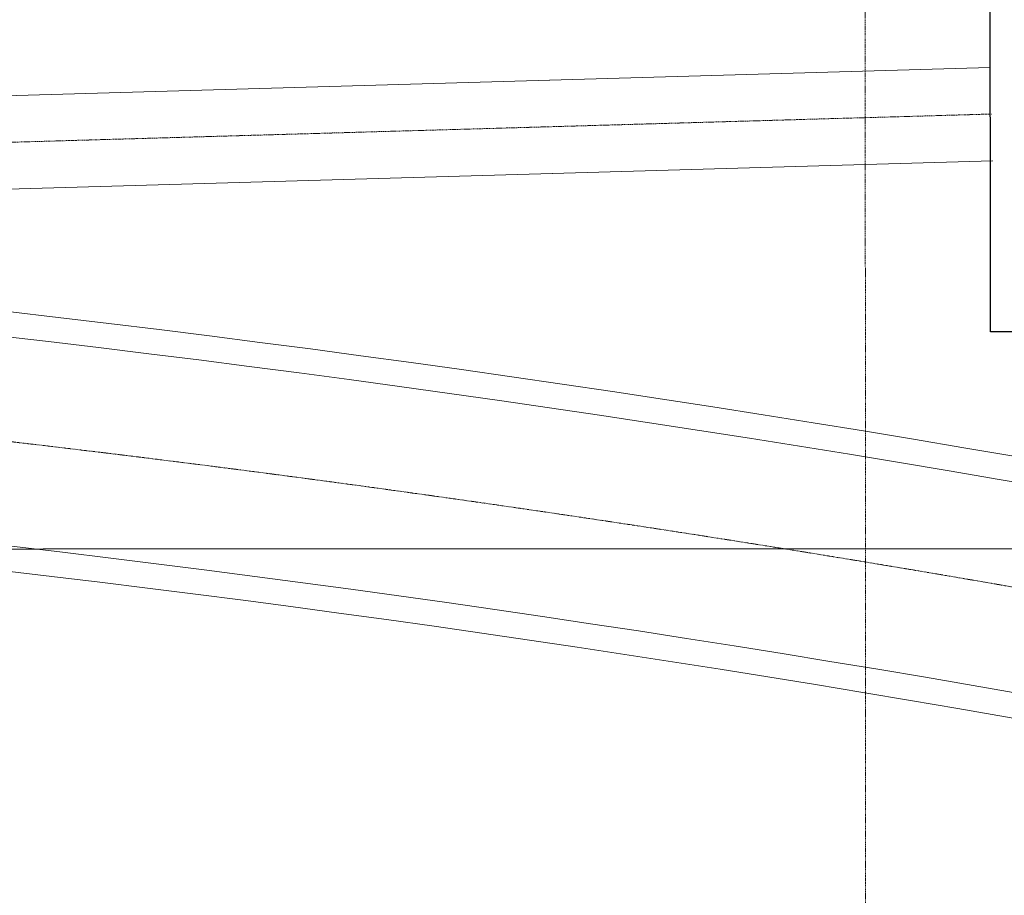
# Model space of a CAD drawing. Header units: metres. Extents: x -270273 to 328371, y -146885 to 591473.
# Tile 49 of 256: x -45165 to -41846, y -19562 to -16609. Entities that reach past the tile are written whole.
import ezdxf

# ---------------------------------------------------------------- set-up
doc = ezdxf.new("R2010")
doc.units = ezdxf.units.M
doc.linetypes.add('RI-AWZI_PROCESLEIDING', pattern=[18.45, 6, -1.8, 1.75, -1.8, 1.75, -1.8, 1.75, -1.8])
doc.linetypes.add('RI-AWZI_TERREINRIOLERING', pattern=[19.8, 6, -1.8, 2.4, -1.8, 1.8, -1.8, 2.4, -1.8])
for name, color, linetype, lineweight in [('B-CO-BC-BETONVORM-G', 50, 'Continuous', 18), ('B-XX-RI-AWZI_PROCESLEIDING-G', 30, 'RI-AWZI_PROCESLEIDING', 18), ('B-XX-RI-AWZI_TERREINRIOLERING-G', 211, 'RI-AWZI_TERREINRIOLERING', 18)]:
    doc.layers.add(name, color=color, linetype=linetype, lineweight=lineweight)
for name, color, linetype in [('B-ME-RI-PUT-G', 253, 'Continuous'), ('B-XX-OG-BEBOUWING-G', 1, 'Continuous'), ('B-XX-VH-KANTVERHARDING-G', 253, 'Continuous')]:
    doc.layers.add(name, color=color, linetype=linetype)

msp = doc.modelspace()

# ---------------------------------------------------------------- linework, layer by layer
at = {"layer": 'B-CO-BC-BETONVORM-G'}
for points in [[(-40647.0625, -18791.2693), (-40970.3399, -18233.0927, 0.04516992), (-51872.7386, -17193.5374, 0.046446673)], [(-40708.6616, -18854.5113), (-41024.3357, -18309.4627, 0.045000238), (-51871.0592, -17278.5464, 0.046285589)], [(-41362.614, -19122.0931), (-41468.3723, -18939.4889, 0.043607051), (-51861.7634, -17978.6007, 0.044945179)], [(-41460.8232, -19122.1236), (-41522.2132, -19016.1265, 0.043443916), (-51862.5043, -18063.5981, 0.044780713)]]:
    msp.add_lwpolyline(points, format="xyb", dxfattribs=at)
at = {"layer": 'B-ME-RI-PUT-G', "flags": 128}
msp.add_lwpolyline([(-41893.6101, -16211.1948), (-40443.6102, -16210.7437), (-40443.1591, -17660.7436), (-41893.159, -17661.1947)], close=True, dxfattribs=at)
at = {"layer": 'B-XX-OG-BEBOUWING-G'}
msp.add_lwpolyline([(-41893.6101, -16211.1948), (-40443.6102, -16210.7437), (-40443.1591, -17660.7436), (-41893.159, -17661.1947)], close=True, dxfattribs=at)
msp.add_lwpolyline([(-63042.2222, -48045.4311, 14.446878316), (-66283.6615, -44822.7304), (-68754.7089, -47264.0769), (-65514.4611, -50485.8825)], format="xyb", close=True, dxfattribs=at)
msp.add_lwpolyline([(-55453.4375, -18397.8546, 18.865370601), (-51955.3808, -18264.922)], format="xyb", dxfattribs=at)
msp.add_circle((-53079.2187, -34783.0034), 15300, dxfattribs=at)
at = {"layer": 'B-XX-RI-AWZI_PROCESLEIDING-G'}
msp.add_lwpolyline([(-38276.8459, -23751.6653), (-40879.0167, -19258.7271, -0.000000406), (-40879.0177, -19258.7254), (-41246.4963, -18624.2302, 0.044297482), (-51864.1438, -17628.5845)], format="xyb", dxfattribs=at)
at = {"layer": 'B-XX-RI-AWZI_TERREINRIOLERING-G'}
for points in [[(-42315.7684, -12713.8801), (-42313.9531, -21112.6726)], [(-74559.3524, -17866.9067), (-41889.6433, -16926.7778)]]:
    msp.add_lwpolyline(points, dxfattribs=at)
at = {"layer": 'B-XX-RI-AWZI_TERREINRIOLERING-G', "linetype": 'Continuous'}
for points in [[(-74563.8829, -17709.4719), (-41894.1738, -16769.343)], [(-74554.822, -18024.3415), (-41885.1129, -17084.2127)]]:
    msp.add_lwpolyline(points, dxfattribs=at)
at = {"layer": 'B-XX-RI-AWZI_TERREINRIOLERING-G'}
for points in [[(-38335.5297, -23810.3845), (-40443.8415, -21703.3841, 0.198912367), (-40558.4075, -21655.971), (-42971.2781, -21656.7216, 0.143757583), (-51808.3811, -18298.6185, 0.143171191)], [(-38335.4945, -23923.5216), (-40500.3924, -21759.9702, 0.198912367), (-40558.3826, -21735.971), (-42998.201, -21736.73, 0.143581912), (-51776.3198, -18381.3968)], [(-38448.6316, -23923.5568), (-40556.9434, -21816.5564, 0.198912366), (-40558.3578, -21815.971), (-43025.196, -21816.7384, 0.143404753), (-51744.3354, -18464.2581, 0.143995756)]]:
    msp.add_lwpolyline(points, format="xyb", dxfattribs=at)
at = {"layer": 'B-XX-VH-KANTVERHARDING-G'}
msp.add_lwpolyline([(-29605.5667, -51115.8648), (-29820.0243, -35503.9589), (-29766.3157, -23962.8683), (-29766.554, -22860.6358, 0.414213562), (-34237.52, -18391.6021), (-50511.983, -18395.1198)], format="xyb", dxfattribs=at)

doc.saveas('drawing.dxf')
